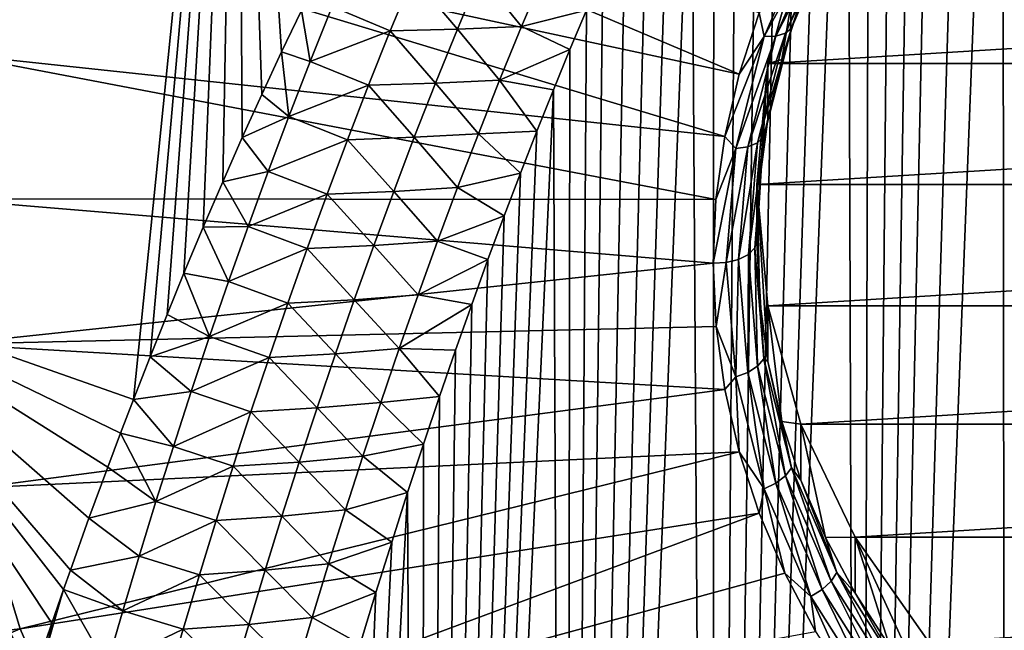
# Model space of a CAD drawing. Header units: metres. Extents: x -109 to 109, y -315 to 32.
# Tile 246 of 256: x 67.78 to 72.75, y -47.58 to -44.5. Entities that reach past the tile are written whole.
import ezdxf

# ---------------------------------------------------------------- set-up
doc = ezdxf.new("R2010")
doc.units = ezdxf.units.M
doc.layers.add('solid_K244242000C74_AAA', color=7, linetype='CONTINUOUS')

msp = doc.modelspace()

# ---------------------------------------------------------------- linework, layer by layer
at = {"layer": 'solid_K244242000C74_AAA'}
for points in [[(72.757027, -59.308094, 48.761406), (72.738091, -40.70805, 24.071606), (72.904541, -40.496616, 23.848772)], [(66.840858, -45.885204, 30.598396), (67.080803, -40.574902, 26.053335), (68.881462, -41.246723, 25.58292)], [(72.013756, -59.351467, 48.528896), (72.57122, -40.931465, 24.307451), (72.738091, -40.70805, 24.071606)], [(72.757027, -59.308094, 48.761406), (72.013756, -59.351467, 48.528896), (72.738091, -40.70805, 24.071606)], [(72.013756, -59.351467, 48.528896), (72.403923, -41.166668, 24.556011), (72.57122, -40.931465, 24.307451)], [(72.013756, -59.351467, 48.528896), (72.292213, -41.330406, 24.729298), (72.403923, -41.166668, 24.556011)], [(68.35556, -46.417122, 30.209385), (66.840858, -45.885204, 30.598396), (68.881462, -41.246723, 25.58292)], [(68.440231, -46.201298, 29.973085), (68.35556, -46.417122, 30.209385), (68.881462, -41.246723, 25.58292)], [(68.52536, -45.989246, 29.741365), (68.440231, -46.201298, 29.973085), (68.881462, -41.246723, 25.58292)], [(68.610901, -45.780773, 29.514027), (68.52536, -45.989246, 29.741365), (68.881462, -41.246723, 25.58292)], [(68.708412, -45.548313, 29.261106), (68.610901, -45.780773, 29.514027), (68.881462, -41.246723, 25.58292)], [(68.806419, -45.320477, 29.013727), (68.708412, -45.548313, 29.261106), (68.881462, -41.246723, 25.58292)], [(68.90493, -45.097614, 28.772108), (68.806419, -45.320477, 29.013727), (68.881462, -41.246723, 25.58292)], [(69.003883, -44.87949, 28.536005), (68.90493, -45.097614, 28.772108), (68.881462, -41.246723, 25.58292)], [(69.103226, -44.665863, 28.305172), (69.003883, -44.87949, 28.536005), (68.881462, -41.246723, 25.58292)], [(69.202896, -44.456493, 28.079369), (69.103226, -44.665863, 28.305172), (68.881462, -41.246723, 25.58292)], [(72.013756, -59.351467, 48.528896), (72.180382, -41.499901, 24.908915), (72.292213, -41.330406, 24.729298)], [(72.013756, -59.351467, 48.528896), (72.068413, -41.674889, 25.094507), (72.180382, -41.499901, 24.908915)], [(72.013756, -59.351467, 48.528896), (71.956337, -41.855621, 25.286402), (72.068413, -41.674889, 25.094507)], [(71.273697, -59.402512, 48.252007), (71.8442, -42.042412, 25.485031), (71.956337, -41.855621, 25.286402)], [(72.013756, -59.351467, 48.528896), (71.273697, -59.402512, 48.252007), (71.956337, -41.855621, 25.286402)], [(71.273697, -59.402512, 48.252007), (71.732018, -42.23534, 25.690498), (71.8442, -42.042412, 25.485031)], [(71.273697, -59.402512, 48.252007), (71.619766, -42.434166, 25.90246), (71.732018, -42.23534, 25.690498)], [(71.273697, -59.402512, 48.252007), (71.507492, -42.639225, 26.121384), (71.619766, -42.434166, 25.90246)], [(71.273697, -59.402512, 48.252007), (71.395271, -42.85088, 26.347769), (71.507492, -42.639225, 26.121384)], [(71.273697, -59.402512, 48.252007), (71.283081, -43.069069, 26.581524), (71.395271, -42.85088, 26.347769)], [(71.273697, -59.402512, 48.252007), (71.170914, -43.293648, 26.822443), (71.283081, -43.069069, 26.581524)], [(71.410004, -44.777737, 65.974594), (67.785385, -43.240952, 66.363365), (67.56823, -43.95108, 65.866127)], [(71.410004, -44.777737, 65.974594), (71.511047, -44.468811, 66.190903), (67.785385, -43.240952, 66.363365)], [(70.537712, -59.461246, 47.929962), (71.058861, -43.525021, 27.071106), (71.170914, -43.293648, 26.822443)], [(71.273697, -59.402512, 48.252007), (70.537712, -59.461246, 47.929962), (71.170914, -43.293648, 26.822443)], [(70.537712, -59.461246, 47.929962), (70.946999, -43.763588, 27.328083), (71.058861, -43.525021, 27.071106)], [(70.537712, -59.461246, 47.929962), (70.835274, -44.009094, 27.593006), (70.946999, -43.763588, 27.328083)], [(71.337418, -45.09198, 65.754555), (67.56823, -43.95108, 65.866127), (67.437103, -44.675228, 65.35907)], [(71.337418, -45.09198, 65.754555), (71.410004, -44.777737, 65.974594), (67.56823, -43.95108, 65.866127)], [(70.537712, -59.461246, 47.929962), (70.723709, -44.261578, 27.865925), (70.835274, -44.009094, 27.593006)], [(71.874344, -44.0406, 66.399437), (71.828857, -44.050056, 66.447395), (71.596085, -44.586563, 66.071724)], [(71.643845, -44.57188, 66.027435), (71.874344, -44.0406, 66.399437), (71.596085, -44.586563, 66.071724)], [(71.903801, -44.017506, 66.344147), (71.874344, -44.0406, 66.399437), (71.643845, -44.57188, 66.027435)], [(71.674767, -44.545403, 65.97451), (71.903801, -44.017506, 66.344147), (71.643845, -44.57188, 66.027435)], [(71.674767, -44.545403, 65.97451), (71.845627, -44.118908, 66.193085), (71.903801, -44.017506, 66.344147)], [(71.536827, -44.587811, 66.102455), (71.772408, -44.044823, 66.482666), (71.511047, -44.468811, 66.190903)], [(71.828857, -44.050056, 66.447395), (71.772408, -44.044823, 66.482666), (71.536827, -44.587811, 66.102455)], [(71.596085, -44.586563, 66.071724), (71.828857, -44.050056, 66.447395), (71.536827, -44.587811, 66.102455)], [(71.555832, -44.723415, 65.170692), (81.444168, -44.723415, 65.170692), (81.277832, -44.126541, 65.588623)], [(71.555832, -44.723415, 65.170692), (81.277832, -44.126541, 65.588623), (71.722168, -44.126541, 65.588623)], [(71.625359, -44.703865, 65.783501), (71.555832, -44.723415, 65.170692), (71.722168, -44.126541, 65.588623)], [(71.722137, -44.408012, 65.990654), (71.625359, -44.703865, 65.783501), (71.722168, -44.126541, 65.588623)], [(71.674767, -44.545403, 65.97451), (71.722137, -44.408012, 65.990654), (71.845627, -44.118908, 66.193085)], [(69.764412, -44.285675, 27.745089), (69.651413, -44.559776, 28.033733), (69.358818, -44.436306, 27.996967)], [(69.764412, -44.285675, 27.745089), (69.989708, -44.550777, 28.003265), (69.651413, -44.559776, 28.033733)], [(69.764412, -44.285675, 27.745089), (70.103409, -44.278637, 27.714079), (69.989708, -44.550777, 28.003265)], [(70.313255, -44.538319, 28.041851), (69.989708, -44.550777, 28.003265), (70.103409, -44.278637, 27.714079)], [(70.427284, -44.268845, 27.752728), (70.313255, -44.538319, 28.041851), (70.103409, -44.278637, 27.714079)], [(70.427284, -44.268845, 27.752728), (70.640221, -44.455791, 28.076271), (70.313255, -44.538319, 28.041851)], [(70.537712, -59.461246, 47.929962), (70.640221, -44.455791, 28.076271), (70.723709, -44.261578, 27.865925)], [(69.358818, -44.436306, 27.996967), (69.247803, -44.713779, 28.287287), (69.202896, -44.456493, 28.079369)], [(69.651413, -44.559776, 28.033733), (69.247803, -44.713779, 28.287287), (69.358818, -44.436306, 27.996967)], [(71.674767, -44.545403, 65.97451), (71.625359, -44.703865, 65.783501), (71.722137, -44.408012, 65.990654)], [(69.247803, -44.713779, 28.287287), (69.103226, -44.665863, 28.305172), (69.202896, -44.456493, 28.079369)], [(70.313255, -44.538319, 28.041851), (70.640221, -44.455791, 28.076271), (70.556938, -44.654381, 28.291782)], [(70.537712, -59.461246, 47.929962), (70.556938, -44.654381, 28.291782), (70.640221, -44.455791, 28.076271)], [(71.536827, -44.587811, 66.102455), (71.511047, -44.468811, 66.190903), (71.410004, -44.777737, 65.974594)], [(69.651413, -44.559776, 28.033733), (69.541809, -44.833958, 28.323353), (69.247803, -44.713779, 28.287287)], [(69.651413, -44.559776, 28.033733), (69.879417, -44.823132, 28.293493), (69.541809, -44.833958, 28.323353)], [(69.651413, -44.559776, 28.033733), (69.989708, -44.550777, 28.003265), (69.879417, -44.823132, 28.293493)], [(70.202621, -44.808132, 28.332077), (69.879417, -44.823132, 28.293493), (69.989708, -44.550777, 28.003265)], [(70.313255, -44.538319, 28.041851), (70.202621, -44.808132, 28.332077), (69.989708, -44.550777, 28.003265)], [(70.313255, -44.538319, 28.041851), (70.556938, -44.654381, 28.291782), (70.202621, -44.808132, 28.332077)], [(71.596085, -44.586563, 66.071724), (71.536827, -44.587811, 66.102455), (71.393692, -45.15202, 65.707397)], [(71.454666, -45.144035, 65.681381), (71.596085, -44.586563, 66.071724), (71.393692, -45.15202, 65.707397)], [(71.643845, -44.57188, 66.027435), (71.596085, -44.586563, 66.071724), (71.454666, -45.144035, 65.681381)], [(71.503799, -45.123924, 65.640892), (71.643845, -44.57188, 66.027435), (71.454666, -45.144035, 65.681381)], [(71.674767, -44.545403, 65.97451), (71.643845, -44.57188, 66.027435), (71.503799, -45.123924, 65.640892)], [(71.535614, -45.093929, 65.590431), (71.674767, -44.545403, 65.97451), (71.503799, -45.123924, 65.640892)], [(71.535614, -45.093929, 65.590431), (71.625359, -44.703865, 65.783501), (71.674767, -44.545403, 65.97451)], [(71.536827, -44.587811, 66.102455), (71.410004, -44.777737, 65.974594), (71.337418, -45.09198, 65.754555)], [(71.393692, -45.15202, 65.707397), (71.536827, -44.587811, 66.102455), (71.337418, -45.09198, 65.754555)], [(71.293709, -45.409775, 65.532036), (67.437103, -44.675228, 65.35907), (67.39325, -45.406418, 64.847084)], [(71.293709, -45.409775, 65.532036), (71.337418, -45.09198, 65.754555), (67.437103, -44.675228, 65.35907)], [(69.140129, -44.991215, 28.578522), (69.003883, -44.87949, 28.536005), (69.103226, -44.665863, 28.305172)], [(69.247803, -44.713779, 28.287287), (69.140129, -44.991215, 28.578522), (69.103226, -44.665863, 28.305172)], [(70.202621, -44.808132, 28.332077), (70.556938, -44.654381, 28.291782), (70.473869, -44.857342, 28.512457)], [(70.537712, -59.461246, 47.929962), (70.473869, -44.857342, 28.512457), (70.556938, -44.654381, 28.291782)], [(69.541809, -44.833958, 28.323353), (69.140129, -44.991215, 28.578522), (69.247803, -44.713779, 28.287287)], [(71.5, -45.333759, 64.743317), (81.5, -45.333759, 64.743317), (81.444168, -44.723415, 65.170692)], [(71.5, -45.333759, 64.743317), (81.444168, -44.723415, 65.170692), (71.555832, -44.723415, 65.170692)], [(71.5, -45.615253, 65.145332), (71.5, -45.333759, 64.743317), (71.555832, -44.723415, 65.170692)], [(71.513985, -45.309177, 65.35965), (71.5, -45.615253, 65.145332), (71.555832, -44.723415, 65.170692)], [(71.555847, -45.004814, 65.572769), (71.513985, -45.309177, 65.35965), (71.555832, -44.723415, 65.170692)], [(71.535614, -45.093929, 65.590431), (71.555847, -45.004814, 65.572769), (71.625359, -44.703865, 65.783501)], [(71.625359, -44.703865, 65.783501), (71.555847, -45.004814, 65.572769), (71.555832, -44.723415, 65.170692)], [(69.541809, -44.833958, 28.323353), (69.435463, -45.108192, 28.613916), (69.140129, -44.991215, 28.578522)], [(69.541809, -44.833958, 28.323353), (69.772385, -45.095642, 28.584719), (69.435463, -45.108192, 28.613916)], [(69.541809, -44.833958, 28.323353), (69.879417, -44.823132, 28.293493), (69.772385, -45.095642, 28.584719)], [(70.09523, -45.078224, 28.623356), (69.772385, -45.095642, 28.584719), (69.879417, -44.823132, 28.293493)], [(70.202621, -44.808132, 28.332077), (70.09523, -45.078224, 28.623356), (69.879417, -44.823132, 28.293493)], [(70.202621, -44.808132, 28.332077), (70.39093, -45.0644, 28.73789), (70.09523, -45.078224, 28.623356)], [(70.202621, -44.808132, 28.332077), (70.473869, -44.857342, 28.512457), (70.39093, -45.0644, 28.73789)], [(69.140129, -44.991215, 28.578522), (68.90493, -45.097614, 28.772108), (69.003883, -44.87949, 28.536005)], [(69.80645, -59.527283, 47.56118), (70.39093, -45.0644, 28.73789), (70.473869, -44.857342, 28.512457)], [(70.537712, -59.461246, 47.929962), (69.80645, -59.527283, 47.56118), (70.473869, -44.857342, 28.512457)], [(69.140129, -44.991215, 28.578522), (69.035675, -45.268578, 28.870649), (68.90493, -45.097614, 28.772108)], [(69.435463, -45.108192, 28.613916), (69.035675, -45.268578, 28.870649), (69.140129, -44.991215, 28.578522)], [(71.535614, -45.093929, 65.590431), (71.513985, -45.309177, 65.35965), (71.555847, -45.004814, 65.572769)], [(70.09523, -45.078224, 28.623356), (69.990959, -45.348549, 28.915651), (69.772385, -45.095642, 28.584719)], [(69.80645, -59.527283, 47.56118), (70.308189, -45.275757, 28.968386), (70.39093, -45.0644, 28.73789)], [(70.09523, -45.078224, 28.623356), (70.308189, -45.275757, 28.968386), (69.990959, -45.348549, 28.915651)], [(70.09523, -45.078224, 28.623356), (70.39093, -45.0644, 28.73789), (70.308189, -45.275757, 28.968386)], [(69.035675, -45.268578, 28.870649), (68.806419, -45.320477, 29.013727), (68.90493, -45.097614, 28.772108)], [(69.435463, -45.108192, 28.613916), (69.332245, -45.382442, 28.905396), (69.035675, -45.268578, 28.870649)], [(69.435463, -45.108192, 28.613916), (69.668488, -45.368279, 28.876913), (69.332245, -45.382442, 28.905396)], [(69.435463, -45.108192, 28.613916), (69.772385, -45.095642, 28.584719), (69.668488, -45.368279, 28.876913)], [(69.990959, -45.348549, 28.915651), (69.668488, -45.368279, 28.876913), (69.772385, -45.095642, 28.584719)], [(71.393692, -45.15202, 65.707397), (71.337418, -45.09198, 65.754555), (71.293709, -45.409775, 65.532036)], [(71.503799, -45.123924, 65.640892), (71.407234, -45.712086, 65.28363), (71.456825, -45.686447, 65.247009)], [(71.503799, -45.123924, 65.640892), (71.454666, -45.144035, 65.681381), (71.407234, -45.712086, 65.28363)], [(71.535614, -45.093929, 65.590431), (71.456825, -45.686447, 65.247009), (71.488945, -45.65287, 65.199051)], [(71.535614, -45.093929, 65.590431), (71.503799, -45.123924, 65.640892), (71.456825, -45.686447, 65.247009)], [(71.535614, -45.093929, 65.590431), (71.488945, -45.65287, 65.199051), (71.513985, -45.309177, 65.35965)], [(71.393692, -45.15202, 65.707397), (71.293709, -45.409775, 65.532036), (71.279114, -45.729343, 65.308273)], [(71.393692, -45.15202, 65.707397), (71.279114, -45.729343, 65.308273), (71.345688, -45.726936, 65.304832)], [(71.454666, -45.144035, 65.681381), (71.345688, -45.726936, 65.304832), (71.407234, -45.712086, 65.28363)], [(71.454666, -45.144035, 65.681381), (71.393692, -45.15202, 65.707397), (71.345688, -45.726936, 65.304832)], [(69.035675, -45.268578, 28.870649), (68.934296, -45.545841, 29.163645), (68.806419, -45.320477, 29.013727)], [(69.332245, -45.382442, 28.905396), (68.934296, -45.545841, 29.163645), (69.035675, -45.268578, 28.870649)], [(69.80645, -59.527283, 47.56118), (70.225723, -45.491627, 29.204271), (70.308189, -45.275757, 28.968386)], [(69.990959, -45.348549, 28.915651), (70.308189, -45.275757, 28.968386), (70.225723, -45.491627, 29.204271)], [(68.934296, -45.545841, 29.163645), (68.708412, -45.548313, 29.261106), (68.806419, -45.320477, 29.013727)], [(71.488945, -45.65287, 65.199051), (71.5, -45.615253, 65.145332), (71.513985, -45.309177, 65.35965)], [(69.332245, -45.382442, 28.905396), (69.668488, -45.368279, 28.876913), (69.567619, -45.640999, 29.170046)], [(69.889702, -45.619064, 29.208927), (69.567619, -45.640999, 29.170046), (69.668488, -45.368279, 28.876913)], [(69.990959, -45.348549, 28.915651), (69.889702, -45.619064, 29.208927), (69.668488, -45.368279, 28.876913)], [(69.990959, -45.348549, 28.915651), (70.225723, -45.491627, 29.204271), (69.889702, -45.619064, 29.208927)], [(71.555832, -45.944107, 64.315948), (81.5, -45.333759, 64.743317), (71.5, -45.333759, 64.743317)], [(71.513985, -45.921333, 64.931015), (71.5, -45.333759, 64.743317), (71.5, -45.615253, 65.145332)], [(71.555847, -46.225708, 64.717896), (71.555832, -45.944107, 64.315948), (71.5, -45.333759, 64.743317)], [(71.513985, -45.921333, 64.931015), (71.555847, -46.225708, 64.717896), (71.5, -45.333759, 64.743317)], [(81.444168, -45.944107, 64.315948), (81.5, -45.333759, 64.743317), (71.555832, -45.944107, 64.315948)], [(71.293709, -45.409775, 65.532036), (67.39325, -45.406418, 64.847084), (71.279114, -45.729343, 65.308273)], [(67.437103, -46.137608, 64.335106), (71.279114, -45.729343, 65.308273), (67.39325, -45.406418, 64.847084)], [(69.332245, -45.382442, 28.905396), (69.232048, -45.656673, 29.197767), (68.934296, -45.545841, 29.163645)], [(69.332245, -45.382442, 28.905396), (69.567619, -45.640999, 29.170046), (69.232048, -45.656673, 29.197767)], [(69.80645, -59.527283, 47.56118), (70.1436, -45.712219, 29.445885), (70.225723, -45.491627, 29.204271)], [(69.889702, -45.619064, 29.208927), (70.225723, -45.491627, 29.204271), (70.1436, -45.712219, 29.445885)], [(68.835884, -45.822979, 29.457487), (68.610901, -45.780773, 29.514027), (68.708412, -45.548313, 29.261106)], [(68.934296, -45.545841, 29.163645), (68.835884, -45.822979, 29.457487), (68.708412, -45.548313, 29.261106)], [(69.232048, -45.656673, 29.197767), (68.835884, -45.822979, 29.457487), (68.934296, -45.545841, 29.163645)], [(69.889702, -45.619064, 29.208927), (69.791351, -45.889725, 29.503149), (69.567619, -45.640999, 29.170046)], [(69.889702, -45.619064, 29.208927), (70.1436, -45.712219, 29.445885), (69.791351, -45.889725, 29.503149)], [(71.535614, -46.211807, 64.807678), (71.5, -45.615253, 65.145332), (71.488945, -45.65287, 65.199051)], [(71.535614, -46.211807, 64.807678), (71.513985, -45.921333, 64.931015), (71.5, -45.615253, 65.145332)], [(69.232048, -45.656673, 29.197767), (69.13475, -45.930855, 29.491005), (68.835884, -45.822979, 29.457487)], [(69.232048, -45.656673, 29.197767), (69.469666, -45.913761, 29.464083), (69.13475, -45.930855, 29.491005)], [(69.232048, -45.656673, 29.197767), (69.567619, -45.640999, 29.170046), (69.469666, -45.913761, 29.464083)], [(69.791351, -45.889725, 29.503149), (69.469666, -45.913761, 29.464083), (69.567619, -45.640999, 29.170046)], [(71.488945, -45.65287, 65.199051), (71.456825, -45.686447, 65.247009), (71.503799, -46.248966, 64.853127)], [(71.535614, -46.211807, 64.807678), (71.488945, -45.65287, 65.199051), (71.503799, -46.248966, 64.853127)], [(69.791351, -45.889725, 29.503149), (70.1436, -45.712219, 29.445885), (70.061829, -45.937584, 29.693291)], [(69.80645, -59.527283, 47.56118), (70.061829, -45.937584, 29.693291), (70.1436, -45.712219, 29.445885)], [(71.345688, -45.726936, 65.304832), (71.279114, -45.729343, 65.308273), (71.293716, -46.048927, 65.084496)], [(71.393692, -46.301857, 64.902275), (71.345688, -45.726936, 65.304832), (71.293716, -46.048927, 65.084496)], [(71.407234, -45.712086, 65.28363), (71.345688, -45.726936, 65.304832), (71.393692, -46.301857, 64.902275)], [(71.454666, -46.28014, 64.885872), (71.407234, -45.712086, 65.28363), (71.393692, -46.301857, 64.902275)], [(71.456825, -45.686447, 65.247009), (71.407234, -45.712086, 65.28363), (71.454666, -46.28014, 64.885872)], [(71.503799, -46.248966, 64.853127), (71.456825, -45.686447, 65.247009), (71.454666, -46.28014, 64.885872)], [(71.293716, -46.048927, 65.084496), (71.279114, -45.729343, 65.308273), (67.437103, -46.137608, 64.335106)], [(68.740318, -46.099964, 29.752153), (68.52536, -45.989246, 29.741365), (68.610901, -45.780773, 29.514027)], [(68.835884, -45.822979, 29.457487), (68.740318, -46.099964, 29.752153), (68.610901, -45.780773, 29.514027)], [(69.13475, -45.930855, 29.491005), (68.740318, -46.099964, 29.752153), (68.835884, -45.822979, 29.457487)], [(68.290749, -46.58588, 30.394455), (66.840858, -45.885204, 30.598396), (68.35556, -46.417122, 30.209385)], [(67.852661, -47.81448, 31.75062), (67.779495, -48.035763, 31.9967), (66.840858, -45.885204, 30.598396)], [(67.944908, -47.542713, 31.449137), (67.852661, -47.81448, 31.75062), (66.840858, -45.885204, 30.598396)], [(68.003563, -47.373783, 31.262161), (67.944908, -47.542713, 31.449137), (66.840858, -45.885204, 30.598396)], [(68.037964, -47.276024, 31.154116), (68.003563, -47.373783, 31.262161), (66.840858, -45.885204, 30.598396)], [(68.131752, -47.014095, 30.865206), (68.037964, -47.276024, 31.154116), (66.840858, -45.885204, 30.598396)], [(68.22625, -46.757065, 30.582451), (68.131752, -47.014095, 30.865206), (66.840858, -45.885204, 30.598396)], [(68.290749, -46.58588, 30.394455), (68.22625, -46.757065, 30.582451), (66.840858, -45.885204, 30.598396)], [(69.13475, -45.930855, 29.491005), (69.469666, -45.913761, 29.464083), (69.374504, -46.186535, 29.758997)], [(69.695778, -46.16048, 29.798281), (69.374504, -46.186535, 29.758997), (69.469666, -45.913761, 29.464083)], [(69.791351, -45.889725, 29.503149), (69.695778, -46.16048, 29.798281), (69.469666, -45.913761, 29.464083)], [(69.791351, -45.889725, 29.503149), (70.061829, -45.937584, 29.693291), (69.695778, -46.16048, 29.798281)], [(71.535614, -46.211807, 64.807678), (71.555847, -46.225708, 64.717896), (71.513985, -45.921333, 64.931015)], [(69.13475, -45.930855, 29.491005), (69.040237, -46.204956, 29.785078), (68.740318, -46.099964, 29.752153)], [(69.13475, -45.930855, 29.491005), (69.374504, -46.186535, 29.758997), (69.040237, -46.204956, 29.785078)], [(69.695778, -46.16048, 29.798281), (70.061829, -45.937584, 29.693291), (69.980293, -46.167385, 29.945978)], [(69.80645, -59.527283, 47.56118), (69.980293, -46.167385, 29.945978), (70.061829, -45.937584, 29.693291)], [(81.444168, -45.944107, 64.315948), (71.555832, -45.944107, 64.315948), (71.722168, -46.540981, 63.898018)], [(71.625366, -46.526665, 64.507156), (71.722168, -46.540981, 63.898018), (71.555832, -45.944107, 64.315948)], [(71.555847, -46.225708, 64.717896), (71.625366, -46.526665, 64.507156), (71.555832, -45.944107, 64.315948)], [(81.444168, -45.944107, 64.315948), (71.722168, -46.540981, 63.898018), (81.277832, -46.540981, 63.898018)], [(68.740318, -46.099964, 29.752153), (68.440231, -46.201298, 29.973085), (68.52536, -45.989246, 29.741365)], [(71.337425, -46.366737, 64.861961), (71.293716, -46.048927, 65.084496), (67.437103, -46.137608, 64.335106)], [(71.393692, -46.301857, 64.902275), (71.293716, -46.048927, 65.084496), (71.337425, -46.366737, 64.861961)], [(68.740318, -46.099964, 29.752153), (68.647499, -46.376774, 30.047626), (68.440231, -46.201298, 29.973085)], [(69.040237, -46.204956, 29.785078), (68.647499, -46.376774, 30.047626), (68.740318, -46.099964, 29.752153)], [(71.337425, -46.366737, 64.861961), (67.437103, -46.137608, 64.335106), (67.56823, -46.861755, 63.828049)], [(69.695778, -46.16048, 29.798281), (69.602905, -46.431301, 30.094294), (69.374504, -46.186535, 29.758997)], [(69.695778, -46.16048, 29.798281), (69.899078, -46.401821, 30.204266), (69.602905, -46.431301, 30.094294)], [(69.695778, -46.16048, 29.798281), (69.980293, -46.167385, 29.945978), (69.899078, -46.401821, 30.204266)], [(69.80645, -59.527283, 47.56118), (69.899078, -46.401821, 30.204266), (69.980293, -46.167385, 29.945978)], [(68.647499, -46.376774, 30.047626), (68.35556, -46.417122, 30.209385), (68.440231, -46.201298, 29.973085)], [(69.040237, -46.204956, 29.785078), (68.94841, -46.478954, 30.079975), (68.647499, -46.376774, 30.047626)], [(69.040237, -46.204956, 29.785078), (69.282043, -46.459282, 30.054762), (68.94841, -46.478954, 30.079975)], [(69.040237, -46.204956, 29.785078), (69.374504, -46.186535, 29.758997), (69.282043, -46.459282, 30.054762)], [(69.602905, -46.431301, 30.094294), (69.282043, -46.459282, 30.054762), (69.374504, -46.186535, 29.758997)], [(71.535614, -46.211807, 64.807678), (71.503799, -46.248966, 64.853127), (71.643845, -46.80101, 64.466583)], [(71.674767, -46.760338, 64.423599), (71.555847, -46.225708, 64.717896), (71.535614, -46.211807, 64.807678)], [(71.674767, -46.760338, 64.423599), (71.535614, -46.211807, 64.807678), (71.643845, -46.80101, 64.466583)], [(71.503799, -46.248966, 64.853127), (71.454666, -46.28014, 64.885872), (71.596085, -46.837612, 64.495529)], [(71.643845, -46.80101, 64.466583), (71.503799, -46.248966, 64.853127), (71.596085, -46.837612, 64.495529)], [(71.674767, -46.760338, 64.423599), (71.625366, -46.526665, 64.507156), (71.555847, -46.225708, 64.717896)], [(71.393692, -46.301857, 64.902275), (71.337425, -46.366737, 64.861961), (71.410011, -46.680992, 64.641922)], [(71.454666, -46.28014, 64.885872), (71.393692, -46.301857, 64.902275), (71.536827, -46.866062, 64.50721)], [(71.536827, -46.866062, 64.50721), (71.393692, -46.301857, 64.902275), (71.410011, -46.680992, 64.641922)], [(71.596085, -46.837612, 64.495529), (71.454666, -46.28014, 64.885872), (71.536827, -46.866062, 64.50721)], [(71.410011, -46.680992, 64.641922), (71.337425, -46.366737, 64.861961), (67.56823, -46.861755, 63.828049)], [(68.55735, -46.653389, 30.343895), (68.290749, -46.58588, 30.394455), (68.35556, -46.417122, 30.209385)], [(68.647499, -46.376774, 30.047626), (68.55735, -46.653389, 30.343895), (68.35556, -46.417122, 30.209385)], [(68.94841, -46.478954, 30.079975), (68.55735, -46.653389, 30.343895), (68.647499, -46.376774, 30.047626)], [(69.602905, -46.431301, 30.094294), (69.899078, -46.401821, 30.204266), (69.818283, -46.641132, 30.468544)], [(69.80645, -59.527283, 47.56118), (69.818283, -46.641132, 30.468544), (69.899078, -46.401821, 30.204266)], [(68.94841, -46.478954, 30.079975), (69.282043, -46.459282, 30.054762), (69.192207, -46.731979, 30.35136)], [(69.512657, -46.702152, 30.391167), (69.192207, -46.731979, 30.35136), (69.282043, -46.459282, 30.054762)], [(69.602905, -46.431301, 30.094294), (69.512657, -46.702152, 30.391167), (69.282043, -46.459282, 30.054762)], [(69.602905, -46.431301, 30.094294), (69.818283, -46.641132, 30.468544), (69.512657, -46.702152, 30.391167)], [(68.94841, -46.478954, 30.079975), (68.859207, -46.752823, 30.375675), (68.55735, -46.653389, 30.343895)], [(68.94841, -46.478954, 30.079975), (69.192207, -46.731979, 30.35136), (68.859207, -46.752823, 30.375675)], [(71.625366, -46.526665, 64.507156), (71.722145, -46.822529, 64.299995), (71.722168, -46.540981, 63.898018)], [(71.674767, -46.760338, 64.423599), (71.722145, -46.822529, 64.299995), (71.625366, -46.526665, 64.507156)], [(71.722145, -46.822529, 64.299995), (71.84565, -47.111637, 64.097557), (71.722168, -46.540981, 63.898018)], [(81.277832, -46.540981, 63.898018), (71.722168, -46.540981, 63.898018), (71.995178, -47.11087, 63.498974)], [(71.84565, -47.111637, 64.097557), (71.995178, -47.11087, 63.498974), (71.722168, -46.540981, 63.898018)], [(81.277832, -46.540981, 63.898018), (71.995178, -47.11087, 63.498974), (81.004822, -47.11087, 63.498974)], [(68.469788, -46.92979, 30.640942), (68.22625, -46.757065, 30.582451), (68.290749, -46.58588, 30.394455)], [(68.55735, -46.653389, 30.343895), (68.469788, -46.92979, 30.640942), (68.290749, -46.58588, 30.394455)], [(68.859207, -46.752823, 30.375675), (68.469788, -46.92979, 30.640942), (68.55735, -46.653389, 30.343895)], [(69.512657, -46.702152, 30.391167), (69.818283, -46.641132, 30.468544), (69.737991, -46.885559, 30.739204)], [(69.80645, -59.527283, 47.56118), (69.737991, -46.885559, 30.739204), (69.818283, -46.641132, 30.468544)], [(71.410011, -46.680992, 64.641922), (67.56823, -46.861755, 63.828049), (67.785385, -47.571888, 63.330811)], [(71.51107, -46.989925, 64.425598), (71.410011, -46.680992, 64.641922), (67.785385, -47.571888, 63.330811)], [(69.512657, -46.702152, 30.391167), (69.424942, -46.973003, 30.688875), (69.192207, -46.731979, 30.35136)], [(69.512657, -46.702152, 30.391167), (69.737991, -46.885559, 30.739204), (69.424942, -46.973003, 30.688875)], [(71.536827, -46.866062, 64.50721), (71.410011, -46.680992, 64.641922), (71.51107, -46.989925, 64.425598)], [(68.469788, -46.92979, 30.640942), (68.131752, -47.014095, 30.865206), (68.22625, -46.757065, 30.582451)], [(68.859207, -46.752823, 30.375675), (68.77253, -47.026539, 30.672163), (68.469788, -46.92979, 30.640942)], [(68.859207, -46.752823, 30.375675), (69.104912, -47.004601, 30.648771), (68.77253, -47.026539, 30.672163)], [(68.859207, -46.752823, 30.375675), (69.192207, -46.731979, 30.35136), (69.104912, -47.004601, 30.648771)], [(69.424942, -46.973003, 30.688875), (69.104912, -47.004601, 30.648771), (69.192207, -46.731979, 30.35136)], [(71.674767, -46.760338, 64.423599), (71.643845, -46.80101, 64.466583), (71.874344, -47.332291, 64.094574)], [(71.903801, -47.288235, 64.053963), (71.722145, -46.822529, 64.299995), (71.674767, -46.760338, 64.423599)], [(71.903801, -47.288235, 64.053963), (71.674767, -46.760338, 64.423599), (71.874344, -47.332291, 64.094574)], [(71.643845, -46.80101, 64.466583), (71.596085, -46.837612, 64.495529), (71.828857, -47.374119, 64.119858)], [(71.874344, -47.332291, 64.094574), (71.643845, -46.80101, 64.466583), (71.828857, -47.374119, 64.119858)], [(64.106018, -47.987003, 61.977753), (67.785385, -47.571888, 63.330811), (67.56823, -46.861755, 63.828049)], [(71.536827, -46.866062, 64.50721), (71.51107, -46.989925, 64.425598), (71.640022, -47.291809, 64.214218)], [(71.596085, -46.837612, 64.495529), (71.536827, -46.866062, 64.50721), (71.772408, -47.409054, 64.127007)], [(71.772408, -47.409054, 64.127007), (71.536827, -46.866062, 64.50721), (71.640022, -47.291809, 64.214218)], [(71.828857, -47.374119, 64.119858), (71.596085, -46.837612, 64.495529), (71.772408, -47.409054, 64.127007)], [(71.903801, -47.288235, 64.053963), (71.84565, -47.111637, 64.097557), (71.722145, -46.822529, 64.299995)], [(69.081306, -59.600697, 47.145027), (69.658249, -47.135189, 31.016396), (69.737991, -46.885559, 30.739204)], [(69.80645, -59.527283, 47.56118), (69.081306, -59.600697, 47.145027), (69.737991, -46.885559, 30.739204)], [(69.424942, -46.973003, 30.688875), (69.737991, -46.885559, 30.739204), (69.658249, -47.135189, 31.016396)], [(68.469788, -46.92979, 30.640942), (68.38472, -47.205956, 30.938753), (68.131752, -47.014095, 30.865206)], [(68.77253, -47.026539, 30.672163), (68.38472, -47.205956, 30.938753), (68.469788, -46.92979, 30.640942)], [(71.51107, -46.989925, 64.425598), (67.785385, -47.571888, 63.330811), (68.086456, -48.261166, 62.848171)], [(68.38472, -47.205956, 30.938753), (68.037964, -47.276024, 31.154116), (68.131752, -47.014095, 30.865206)], [(71.640022, -47.291809, 64.214218), (71.51107, -46.989925, 64.425598), (68.086456, -48.261166, 62.848171)], [(68.77253, -47.026539, 30.672163), (69.104912, -47.004601, 30.648771), (69.020088, -47.277119, 30.94698)], [(69.339684, -47.243828, 30.987402), (69.020088, -47.277119, 30.94698), (69.104912, -47.004601, 30.648771)], [(69.424942, -46.973003, 30.688875), (69.339684, -47.243828, 30.987402), (69.104912, -47.004601, 30.648771)], [(69.424942, -46.973003, 30.688875), (69.658249, -47.135189, 31.016396), (69.339684, -47.243828, 30.987402)], [(68.77253, -47.026539, 30.672163), (68.688316, -47.300079, 30.969423), (68.38472, -47.205956, 30.938753)], [(68.77253, -47.026539, 30.672163), (69.020088, -47.277119, 30.94698), (68.688316, -47.300079, 30.969423)], [(71.84565, -47.111637, 64.097557), (71.995171, -47.392372, 63.900986), (71.995178, -47.11087, 63.498974)], [(71.903801, -47.288235, 64.053963), (71.995171, -47.392372, 63.900986), (71.84565, -47.111637, 64.097557)], [(71.995171, -47.392372, 63.900986), (72.169891, -47.663162, 63.711372), (71.995178, -47.11087, 63.498974)], [(81.004822, -47.11087, 63.498974), (71.995178, -47.11087, 63.498974), (72.368927, -47.641125, 63.127689)], [(72.368828, -47.922504, 63.529781), (72.368927, -47.641125, 63.127689), (71.995178, -47.11087, 63.498974)], [(72.169891, -47.663162, 63.711372), (72.368828, -47.922504, 63.529781), (71.995178, -47.11087, 63.498974)], [(81.004822, -47.11087, 63.498974), (72.368927, -47.641125, 63.127689), (80.631073, -47.641125, 63.127689)], [(69.081306, -59.600697, 47.145027), (69.57888, -47.389633, 31.299488), (69.658249, -47.135189, 31.016396)], [(69.339684, -47.243828, 30.987402), (69.658249, -47.135189, 31.016396), (69.57888, -47.389633, 31.299488)], [(68.38472, -47.205956, 30.938753), (68.302063, -47.481869, 31.237316), (68.037964, -47.276024, 31.154116)], [(68.688316, -47.300079, 30.969423), (68.302063, -47.481869, 31.237316), (68.38472, -47.205956, 30.938753)], [(69.339684, -47.243828, 30.987402), (69.256821, -47.514587, 31.286724), (69.020088, -47.277119, 30.94698)], [(69.339684, -47.243828, 30.987402), (69.57888, -47.389633, 31.299488), (69.256821, -47.514587, 31.286724)], [(68.302063, -47.481869, 31.237316), (68.003563, -47.373783, 31.262161), (68.037964, -47.276024, 31.154116)], [(71.796158, -47.584953, 64.008957), (71.640022, -47.291809, 64.214218), (68.086456, -48.261166, 62.848171)], [(68.688316, -47.300079, 30.969423), (68.606468, -47.573425, 31.267439), (68.302063, -47.481869, 31.237316)], [(68.688316, -47.300079, 30.969423), (68.937645, -47.549503, 31.245964), (68.606468, -47.573425, 31.267439)], [(68.688316, -47.300079, 30.969423), (69.020088, -47.277119, 30.94698), (68.937645, -47.549503, 31.245964)], [(69.256821, -47.514587, 31.286724), (68.937645, -47.549503, 31.245964), (69.020088, -47.277119, 30.94698)], [(71.772408, -47.409054, 64.127007), (71.640022, -47.291809, 64.214218), (71.796158, -47.584953, 64.008957)], [(71.903801, -47.288235, 64.053963), (71.874344, -47.332291, 64.094574), (72.191017, -47.832912, 63.744034)], [(72.218452, -47.785667, 63.705654), (71.995171, -47.392372, 63.900986), (71.903801, -47.288235, 64.053963)], [(72.218452, -47.785667, 63.705654), (71.903801, -47.288235, 64.053963), (72.191017, -47.832912, 63.744034)], [(71.874344, -47.332291, 64.094574), (71.828857, -47.374119, 64.119858), (72.148643, -47.879662, 63.765873)], [(72.191017, -47.832912, 63.744034), (71.874344, -47.332291, 64.094574), (72.148643, -47.879662, 63.765873)], [(67.922318, -47.651928, 31.562189), (67.944908, -47.542713, 31.449137), (68.003563, -47.373783, 31.262161)], [(68.221764, -47.757507, 31.536619), (67.922318, -47.651928, 31.562189), (68.003563, -47.373783, 31.262161)], [(68.302063, -47.481869, 31.237316), (68.221764, -47.757507, 31.536619), (68.003563, -47.373783, 31.262161)], [(69.081306, -59.600697, 47.145027), (69.499985, -47.649078, 31.588814), (69.57888, -47.389633, 31.299488)], [(69.256821, -47.514587, 31.286724), (69.57888, -47.389633, 31.299488), (69.499985, -47.649078, 31.588814)], [(71.828857, -47.374119, 64.119858), (71.772408, -47.409054, 64.127007), (72.096054, -47.920708, 63.768742)], [(71.772408, -47.409054, 64.127007), (71.796158, -47.584953, 64.008957), (71.9786, -47.867714, 63.810966)], [(72.096054, -47.920708, 63.768742), (71.772408, -47.409054, 64.127007), (71.9786, -47.867714, 63.810966)], [(72.148643, -47.879662, 63.765873), (71.828857, -47.374119, 64.119858), (72.096054, -47.920708, 63.768742)], [(72.218452, -47.785667, 63.705654), (72.169891, -47.663162, 63.711372), (71.995171, -47.392372, 63.900986)], [(68.606468, -47.573425, 31.267439), (68.221764, -47.757507, 31.536619), (68.302063, -47.481869, 31.237316)], [(69.256821, -47.514587, 31.286724), (69.176277, -47.785259, 31.586821), (68.937645, -47.549503, 31.245964)], [(69.256821, -47.514587, 31.286724), (69.499985, -47.649078, 31.588814), (69.176277, -47.785259, 31.586821)], [(67.922318, -47.651928, 31.562189), (67.852661, -47.81448, 31.75062), (67.944908, -47.542713, 31.449137)], [(68.606468, -47.573425, 31.267439), (68.937645, -47.549503, 31.245964), (68.857521, -47.821735, 31.545708)], [(69.176277, -47.785259, 31.586821), (68.857521, -47.821735, 31.545708), (68.937645, -47.549503, 31.245964)], [(64.106018, -47.987003, 61.977753), (64.53421, -48.967297, 61.29134), (67.785385, -47.571888, 63.330811)], [(64.53421, -48.967297, 61.29134), (68.086456, -48.261166, 62.848171), (67.785385, -47.571888, 63.330811)], [(68.606468, -47.573425, 31.267439), (68.526924, -47.846554, 31.566196), (68.221764, -47.757507, 31.536619)], [(68.606468, -47.573425, 31.267439), (68.857521, -47.821735, 31.545708), (68.526924, -47.846554, 31.566196)]]:
    msp.add_3dface(points, dxfattribs=at)

doc.saveas('drawing.dxf')
